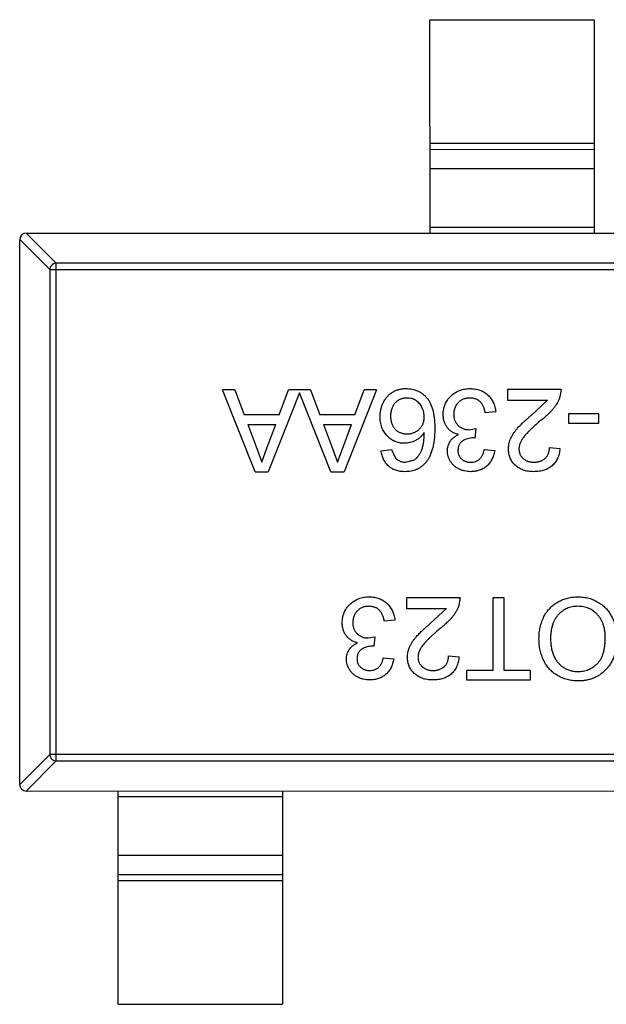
# Model space of a CAD drawing. Header units: inches. Extents: x -29 to 164, y -51 to 83.
# Tile 25 of 164: x 30.75 to 32.54, y 30.26 to 33.26. Entities that reach past the tile are written whole.
import ezdxf

# ---------------------------------------------------------------- set-up
doc = ezdxf.new("R2010")
doc.units = ezdxf.units.IN
doc.header["$LTSCALE"] = 1.21
doc.header["$MEASUREMENT"] = 0
doc.layers.get('0').update_dxf_attribs({"linetype": 'CONTINUOUS'})

msp = doc.modelspace()

# ---------------------------------------------------------------- linework, layer by layer
at = {"color": 7, "linetype": 'Continuous'}
for p, q in [((31.9996, 33.2619), (32.4996, 33.262)), ((31.9997, 32.6119), (31.9996, 33.2619)), ((32.4996, 33.262), (32.4997, 32.612)), ((31.9997, 32.8857), (32.4997, 32.8858)), ((32.4997, 32.866), (31.9997, 32.8659)), ((32.4997, 32.808), (31.9997, 32.8079)), ((31.9997, 32.6297), (32.4997, 32.6298)), ((30.8412, 32.5005), (30.7497, 32.5919)), ((30.7501, 30.9316), (30.7497, 32.5916)), ((30.7694, 32.6116), (30.8609, 32.5202)), ((30.7697, 32.6116), (33.7297, 32.6122)), ((30.8412, 32.5005), (33.6583, 32.5011)), ((30.8412, 32.5005), (30.8415, 31.0228)), ((33.6386, 32.5208), (30.8609, 32.5202)), ((30.8612, 31.0031), (30.8609, 32.5202)), ((31.4672, 31.8846), (31.3679, 32.1345)), ((31.4053, 32.1345), (31.3679, 32.1345)), ((31.4053, 32.1345), (31.4337, 32.0576)), ((31.5403, 32.0577), (31.5687, 32.1346)), ((31.636, 32.1346), (31.5687, 32.1346)), ((31.636, 32.1346), (31.6645, 32.0577)), ((31.8369, 32.1346), (31.7377, 31.8846)), ((31.7711, 32.0577), (31.7995, 32.1346)), ((31.8369, 32.1346), (31.7995, 32.1346)), ((32.3989, 32.1348), (32.2354, 32.1347)), ((32.2354, 32.1347), (32.2354, 32.1027)), ((32.3989, 32.1348), (32.3955, 32.1125)), ((31.6024, 32.1251), (31.5069, 31.8846)), ((31.6979, 31.8846), (31.6024, 32.1251)), ((32.2354, 32.1027), (32.3577, 32.1027)), ((32.308, 32.0563), (32.3577, 32.1027)), ((31.5403, 32.0577), (31.4337, 32.0576)), ((31.7711, 32.0577), (31.6645, 32.0577)), ((32.2001, 32.0674), (32.1681, 32.0642)), ((32.5143, 32.0611), (32.4213, 32.061)), ((32.4213, 32.061), (32.4213, 32.0322)), ((32.5143, 32.0322), (32.5143, 32.0611)), ((31.4443, 32.0288), (31.4687, 31.9631)), ((31.4443, 32.0288), (31.5297, 32.0288)), ((31.5041, 31.9596), (31.5297, 32.0288)), ((31.6751, 32.0288), (31.7605, 32.0289)), ((31.6751, 32.0288), (31.6994, 31.9631)), ((31.7349, 31.9596), (31.7605, 32.0289)), ((32.1188, 32.0127), (32.1396, 32.0161)), ((32.1396, 32.0161), (32.1363, 31.9873)), ((32.4213, 32.0322), (32.5143, 32.0322)), ((32.1363, 31.9873), (32.1317, 31.9876)), ((31.4687, 31.9631), (31.487, 31.9134)), ((31.487, 31.9134), (31.5041, 31.9596)), ((31.6994, 31.9631), (31.7178, 31.9135)), ((31.7178, 31.9135), (31.7349, 31.9596)), ((32.3636, 31.9585), (32.3957, 31.9553)), ((31.8508, 31.9487), (31.8829, 31.952)), ((31.8829, 31.952), (31.8944, 31.9263)), ((32.1649, 31.952), (32.197, 31.9488)), ((31.9251, 31.9135), (31.9524, 31.9209)), ((31.4672, 31.8846), (31.5069, 31.8846)), ((31.6979, 31.8846), (31.7377, 31.8846)), ((32.0913, 31.5001), (31.9278, 31.5)), ((31.9278, 31.5), (31.9278, 31.468)), ((32.0913, 31.5001), (32.0879, 31.4778)), ((32.1907, 31.5001), (32.1907, 31.2789)), ((32.2259, 31.5001), (32.1907, 31.5001)), ((32.226, 31.279), (32.2259, 31.5001)), ((31.9278, 31.468), (32.0501, 31.468)), ((32.0004, 31.4216), (32.0501, 31.468)), ((31.8926, 31.4327), (31.8605, 31.4295)), ((31.8113, 31.378), (31.832, 31.3814)), ((31.832, 31.3814), (31.8287, 31.3526)), ((31.8287, 31.3526), (31.8241, 31.3529)), ((32.0561, 31.3238), (32.0881, 31.3206)), ((31.8574, 31.3173), (31.8894, 31.3141)), ((32.1106, 31.2789), (32.1106, 31.2501)), ((32.1907, 31.2789), (32.1106, 31.2789)), ((32.3061, 31.279), (32.226, 31.279)), ((32.3061, 31.2501), (32.3061, 31.279)), ((32.1106, 31.2501), (32.3061, 31.2501)), ((33.6587, 31.0234), (30.8415, 31.0228)), ((30.7501, 30.9313), (30.8415, 31.0228)), ((30.8612, 31.0031), (30.7698, 30.9116)), ((30.8612, 31.0031), (33.639, 31.0037)), ((30.7701, 30.9116), (33.7301, 30.9122)), ((31.0502, 30.2617), (31.0501, 30.9117)), ((31.5501, 30.9118), (31.5502, 30.2618)), ((31.5501, 30.894), (31.0501, 30.8939)), ((31.0501, 30.7157), (31.5501, 30.7158)), ((31.0502, 30.6576), (31.5502, 30.6577)), ((31.5502, 30.6379), (31.0502, 30.6378)), ((31.0502, 30.2617), (31.5502, 30.2618))]:
    msp.add_line(p, q, dxfattribs=at)
for centre, start, end in [((30.7697, 32.5916), 90.012, 180.012), ((30.7701, 30.9316), 180.012, 270.012)]:
    msp.add_arc(centre, 0.02, start, end, dxfattribs=at)
for points, knots in [([(30.8609, 32.5202), (30.8583, 32.5201), (30.8533, 32.519), (30.8468, 32.5146), (30.8424, 32.5081), (30.8413, 32.5031), (30.8412, 32.5005)], [0, 0, 0, 0, 0.249032, 0.5, 0.750968, 1, 1, 1, 1]), ([(31.8476, 32.0523), (31.8477, 32.0562), (31.848, 32.0638), (31.8499, 32.075), (31.8531, 32.0859), (31.8569, 32.0944), (31.8604, 32.101), (31.8634, 32.1056), (31.8666, 32.1099), (31.8699, 32.114), (31.8736, 32.1177), (31.8775, 32.1212), (31.8816, 32.1243), (31.8859, 32.1272), (31.8905, 32.1296), (31.8952, 32.1318), (31.9001, 32.1337), (31.9051, 32.1352), (31.9102, 32.1364), (31.9156, 32.1373), (31.921, 32.1378), (31.9247, 32.1378), (31.9266, 32.1379)], [0, 0, 0, 0, 0.088899, 0.17544, 0.261633, 0.34801, 0.390819, 0.432814, 0.473776, 0.514166, 0.554107, 0.594121, 0.63362, 0.673585, 0.71348, 0.75336, 0.792891, 0.833007, 0.873643, 0.914893, 0.95695, 1, 1, 1, 1]), ([(31.9266, 32.1379), (31.9298, 32.1378), (31.936, 32.1376), (31.945, 32.1363), (31.9536, 32.1341), (31.9618, 32.131), (31.9696, 32.1271), (31.9768, 32.1222), (31.9837, 32.1165), (31.99, 32.1099), (31.9958, 32.1023), (32.0007, 32.0935), (32.005, 32.0836), (32.0084, 32.0726), (32.011, 32.0604), (32.0129, 32.0472), (32.014, 32.0328), (32.0142, 32.0228), (32.0143, 32.0176)], [0, 0, 0, 0, 0.056157, 0.110133, 0.162537, 0.213912, 0.265146, 0.31651, 0.369179, 0.423123, 0.479276, 0.538691, 0.601978, 0.670125, 0.74365, 0.82281, 0.908261, 1, 1, 1, 1]), ([(32.0399, 32.0595), (32.04, 32.0622), (32.0401, 32.0674), (32.0412, 32.0752), (32.0431, 32.0827), (32.0456, 32.0898), (32.0489, 32.0967), (32.053, 32.1032), (32.0578, 32.1094), (32.0632, 32.1152), (32.0691, 32.1205), (32.0756, 32.1252), (32.0824, 32.1291), (32.0897, 32.1323), (32.0973, 32.1348), (32.1053, 32.1366), (32.1137, 32.1377), (32.1194, 32.1378), (32.1224, 32.1379)], [0, 0, 0, 0, 0.063503, 0.124805, 0.18492, 0.244376, 0.303775, 0.364133, 0.425376, 0.488388, 0.551743, 0.61386, 0.67564, 0.737737, 0.800417, 0.864658, 0.930985, 1, 1, 1, 1]), ([(32.1224, 32.1379), (32.125, 32.1379), (32.1302, 32.1378), (32.1377, 32.1367), (32.145, 32.1353), (32.1518, 32.1331), (32.1584, 32.1304), (32.1646, 32.1269), (32.1705, 32.123), (32.1759, 32.1184), (32.181, 32.1133), (32.1855, 32.1078), (32.1893, 32.1019), (32.1927, 32.0958), (32.1955, 32.0892), (32.1976, 32.0822), (32.1992, 32.075), (32.1998, 32.07), (32.2001, 32.0674)], [0, 0, 0, 0, 0.067794, 0.133464, 0.196934, 0.258481, 0.319787, 0.380431, 0.44099, 0.502867, 0.564806, 0.625526, 0.685604, 0.746041, 0.807347, 0.869717, 0.93379, 1, 1, 1, 1]), ([(31.9291, 32.109), (31.9273, 32.109), (31.9238, 32.1089), (31.9187, 32.1081), (31.9138, 32.107), (31.9092, 32.1054), (31.9048, 32.1032), (31.9007, 32.1006), (31.8969, 32.0976), (31.8933, 32.0941), (31.8901, 32.0902), (31.8873, 32.0859), (31.8849, 32.0813), (31.883, 32.0763), (31.8815, 32.0711), (31.8804, 32.0654), (31.8797, 32.0595), (31.8797, 32.0554), (31.8796, 32.0533)], [0, 0, 0, 0, 0.063965, 0.124854, 0.184383, 0.242748, 0.2999, 0.357059, 0.415719, 0.475258, 0.535508, 0.596291, 0.657728, 0.721052, 0.786261, 0.853834, 0.925318, 1, 1, 1, 1]), ([(31.9822, 32.0517), (31.9821, 32.0542), (31.9819, 32.0592), (31.9806, 32.0666), (31.9784, 32.0738), (31.9753, 32.0808), (31.9716, 32.0872), (31.9671, 32.093), (31.9621, 32.0979), (31.9564, 32.102), (31.9502, 32.1051), (31.9436, 32.1074), (31.9365, 32.1088), (31.9316, 32.1089), (31.9291, 32.109)], [0, 0, 0, 0, 0.086177, 0.171222, 0.257573, 0.34515, 0.431508, 0.513644, 0.593539, 0.672806, 0.752058, 0.831493, 0.913823, 1, 1, 1, 1]), ([(32.1212, 32.1091), (32.1194, 32.109), (32.1158, 32.109), (32.1106, 32.1082), (32.1057, 32.1072), (32.1011, 32.1055), (32.0967, 32.1035), (32.0927, 32.101), (32.0888, 32.0981), (32.0853, 32.0948), (32.0822, 32.0911), (32.0794, 32.0872), (32.0771, 32.083), (32.0752, 32.0787), (32.0738, 32.0741), (32.0727, 32.0694), (32.072, 32.0644), (32.072, 32.061), (32.0719, 32.0592)], [0, 0, 0, 0, 0.069461, 0.135658, 0.19962, 0.261651, 0.322053, 0.38234, 0.443223, 0.50493, 0.56682, 0.6276, 0.687476, 0.747351, 0.808174, 0.870133, 0.933721, 1, 1, 1, 1]), ([(32.1681, 32.0642), (32.1677, 32.0661), (32.1668, 32.0698), (32.1653, 32.0752), (32.1636, 32.0801), (32.1615, 32.0846), (32.1595, 32.0888), (32.1571, 32.0924), (32.1545, 32.0957), (32.1517, 32.0986), (32.1487, 32.1011), (32.1455, 32.1032), (32.1421, 32.105), (32.1383, 32.1065), (32.1344, 32.1076), (32.1302, 32.1085), (32.1258, 32.109), (32.1228, 32.109), (32.1212, 32.1091)], [0, 0, 0, 0, 0.082566, 0.15976, 0.233155, 0.301356, 0.365752, 0.426437, 0.484185, 0.539549, 0.593156, 0.647048, 0.701446, 0.757, 0.81384, 0.873058, 0.934963, 1, 1, 1, 1]), ([(32.3955, 32.1125), (32.3944, 32.1096), (32.3923, 32.1036), (32.3879, 32.095), (32.3828, 32.0865), (32.3778, 32.0795), (32.3732, 32.0739), (32.3693, 32.0696), (32.3651, 32.0651), (32.3604, 32.0606), (32.3553, 32.0559), (32.3499, 32.051), (32.3441, 32.0461), (32.34, 32.0429), (32.3379, 32.0412)], [0, 0, 0, 0, 0.100388, 0.204407, 0.310686, 0.422157, 0.480685, 0.543238, 0.6095, 0.679555, 0.753841, 0.831641, 0.913813, 1, 1, 1, 1]), ([(31.9215, 31.9712), (31.919, 31.9713), (31.914, 31.9714), (31.9067, 31.9724), (31.8997, 31.9743), (31.893, 31.9767), (31.8866, 31.98), (31.8804, 31.9838), (31.8746, 31.9885), (31.8691, 31.9937), (31.864, 31.9996), (31.8596, 32.0059), (31.8559, 32.0126), (31.8529, 32.0198), (31.8505, 32.0273), (31.8488, 32.0353), (31.8478, 32.0437), (31.8477, 32.0494), (31.8476, 32.0523)], [0, 0, 0, 0, 0.061347, 0.121203, 0.179863, 0.238152, 0.296252, 0.35519, 0.415676, 0.478379, 0.541524, 0.603977, 0.666513, 0.729491, 0.79371, 0.859736, 0.928449, 1, 1, 1, 1]), ([(31.8796, 32.0533), (31.8797, 32.0513), (31.8797, 32.0474), (31.8804, 32.0417), (31.8814, 32.0363), (31.883, 32.0312), (31.8849, 32.0265), (31.8872, 32.0221), (31.89, 32.018), (31.8932, 32.0143), (31.8967, 32.0109), (31.9006, 32.008), (31.9048, 32.0055), (31.9093, 32.0035), (31.9141, 32.0019), (31.9193, 32.0009), (31.9247, 32.0001), (31.9284, 32.0001), (31.9303, 32)], [0, 0, 0, 0, 0.072229, 0.141252, 0.207439, 0.270245, 0.331238, 0.391254, 0.450152, 0.509008, 0.567734, 0.625726, 0.683708, 0.742407, 0.803094, 0.865865, 0.931379, 1, 1, 1, 1]), ([(31.9303, 32), (31.9321, 32.0001), (31.9356, 32.0001), (31.9407, 32.0009), (31.9457, 32.002), (31.9504, 32.0035), (31.9549, 32.0055), (31.9592, 32.008), (31.9633, 32.0109), (31.9672, 32.0143), (31.9707, 32.0179), (31.9738, 32.0219), (31.9764, 32.0262), (31.9786, 32.0308), (31.9802, 32.0356), (31.9813, 32.0407), (31.9821, 32.0461), (31.9822, 32.0498), (31.9822, 32.0517)], [0, 0, 0, 0, 0.064812, 0.127718, 0.189086, 0.249562, 0.309738, 0.370215, 0.431085, 0.493911, 0.55657, 0.617553, 0.678119, 0.739063, 0.801665, 0.864956, 0.93089, 1, 1, 1, 1]), ([(32.0868, 31.9978), (32.085, 31.9983), (32.0815, 31.9992), (32.0765, 32.001), (32.0717, 32.0032), (32.0672, 32.0056), (32.0631, 32.0085), (32.0592, 32.0116), (32.0556, 32.0152), (32.0524, 32.0191), (32.0494, 32.0232), (32.0469, 32.0277), (32.0447, 32.0323), (32.0429, 32.0372), (32.0416, 32.0425), (32.0406, 32.0479), (32.04, 32.0536), (32.0399, 32.0575), (32.0399, 32.0595)], [0, 0, 0, 0, 0.065828, 0.128938, 0.190858, 0.251186, 0.310974, 0.37005, 0.429672, 0.489507, 0.549975, 0.610075, 0.670915, 0.732909, 0.796711, 0.861825, 0.929892, 1, 1, 1, 1]), ([(32.0719, 32.0592), (32.072, 32.0576), (32.0721, 32.0543), (32.0727, 32.0496), (32.0737, 32.0451), (32.0752, 32.0408), (32.077, 32.0367), (32.0793, 32.0328), (32.082, 32.0292), (32.0851, 32.0258), (32.0885, 32.0227), (32.0922, 32.0201), (32.0961, 32.0178), (32.1002, 32.0159), (32.1045, 32.0145), (32.1091, 32.0134), (32.1139, 32.0128), (32.1172, 32.0127), (32.1188, 32.0127)], [0, 0, 0, 0, 0.067051, 0.13118, 0.193722, 0.254499, 0.314763, 0.375117, 0.436023, 0.498297, 0.560571, 0.621619, 0.681973, 0.742853, 0.804272, 0.867473, 0.932273, 1, 1, 1, 1]), ([(32.2386, 31.9537), (32.2387, 31.9562), (32.2388, 31.9612), (32.2399, 31.9686), (32.2418, 31.9759), (32.2442, 31.9832), (32.2475, 31.9906), (32.2517, 31.9981), (32.257, 32.0058), (32.262, 32.0123), (32.2667, 32.0178), (32.2708, 32.0223), (32.2756, 32.0271), (32.2809, 32.0323), (32.2869, 32.0378), (32.2933, 32.0437), (32.3005, 32.0499), (32.3054, 32.0541), (32.308, 32.0563)], [0, 0, 0, 0, 0.057945, 0.116018, 0.174826, 0.234683, 0.296827, 0.364061, 0.436192, 0.51426, 0.556976, 0.604856, 0.657675, 0.715751, 0.77884, 0.847501, 0.921228, 1, 1, 1, 1]), ([(32.0143, 32.0176), (32.0143, 32.0147), (32.0142, 32.0089), (32.0138, 32.0004), (32.0134, 31.9921), (32.0126, 31.9842), (32.0117, 31.9766), (32.0105, 31.9693), (32.0091, 31.9623), (32.0075, 31.9556), (32.0057, 31.9492), (32.0037, 31.9431), (32.0015, 31.9373), (31.999, 31.9319), (31.9964, 31.9267), (31.9935, 31.9219), (31.9904, 31.9173), (31.9882, 31.9145), (31.987, 31.9131)], [0, 0, 0, 0, 0.080034, 0.157854, 0.232564, 0.304731, 0.374384, 0.441663, 0.506048, 0.568692, 0.628715, 0.687238, 0.743227, 0.797567, 0.850239, 0.901629, 0.951067, 1, 1, 1, 1]), ([(32.3379, 32.0412), (32.3347, 32.0385), (32.3285, 32.0333), (32.3197, 32.0256), (32.3117, 32.0184), (32.3046, 32.0116), (32.2984, 32.0054), (32.2929, 31.9996), (32.2882, 31.9944), (32.2843, 31.9895), (32.2811, 31.9849), (32.2783, 31.9803), (32.276, 31.9759), (32.274, 31.9714), (32.2725, 31.967), (32.2715, 31.9627), (32.2708, 31.9583), (32.2707, 31.9555), (32.2707, 31.954)], [0, 0, 0, 0, 0.11141, 0.214526, 0.309417, 0.396087, 0.474284, 0.544374, 0.60642, 0.660582, 0.709794, 0.756451, 0.800767, 0.843168, 0.884295, 0.923885, 0.962359, 1, 1, 1, 1]), ([(31.9822, 32.0042), (31.9803, 32.0015), (31.9766, 31.9963), (31.9701, 31.9895), (31.963, 31.9838), (31.9552, 31.9792), (31.9471, 31.9756), (31.9387, 31.9731), (31.9302, 31.9715), (31.9244, 31.9713), (31.9215, 31.9712)], [0, 0, 0, 0, 0.13549, 0.265229, 0.390778, 0.51542, 0.638317, 0.759642, 0.878902, 1, 1, 1, 1]), ([(31.9524, 31.9209), (31.9545, 31.9227), (31.9588, 31.9262), (31.9644, 31.9328), (31.9694, 31.9404), (31.973, 31.9476), (31.9756, 31.954), (31.9773, 31.9594), (31.9788, 31.9655), (31.98, 31.9721), (31.9809, 31.9793), (31.9816, 31.9871), (31.9821, 31.9954), (31.9822, 32.0012), (31.9822, 32.0042)], [0, 0, 0, 0, 0.088609, 0.181893, 0.280787, 0.38702, 0.444107, 0.506454, 0.574396, 0.647656, 0.726426, 0.811458, 0.90278, 1, 1, 1, 1]), ([(32.0527, 31.9482), (32.0528, 31.9508), (32.0531, 31.956), (32.0547, 31.9634), (32.0575, 31.9705), (32.0612, 31.9773), (32.0661, 31.9835), (32.072, 31.989), (32.0789, 31.9939), (32.0842, 31.9965), (32.0868, 31.9978)], [0, 0, 0, 0, 0.121951, 0.240787, 0.35855, 0.479066, 0.601519, 0.727551, 0.859932, 1, 1, 1, 1]), ([(32.1317, 31.9876), (32.1287, 31.9875), (32.1229, 31.9873), (32.1145, 31.9854), (32.1065, 31.9826), (32.1003, 31.9791), (32.0958, 31.9759), (32.0929, 31.9729), (32.0903, 31.9698), (32.0883, 31.9663), (32.0867, 31.9625), (32.0856, 31.9584), (32.0849, 31.9539), (32.0848, 31.9509), (32.0848, 31.9493)], [0, 0, 0, 0, 0.129789, 0.254605, 0.378435, 0.50292, 0.565018, 0.624848, 0.683448, 0.742765, 0.802757, 0.86522, 0.930779, 1, 1, 1, 1]), ([(32.3156, 31.8847), (32.3127, 31.8848), (32.3071, 31.8849), (32.2988, 31.8859), (32.2911, 31.8874), (32.2838, 31.8895), (32.277, 31.8924), (32.2706, 31.8958), (32.2647, 31.8998), (32.2593, 31.9045), (32.2545, 31.9095), (32.2502, 31.915), (32.2467, 31.9207), (32.2437, 31.9267), (32.2414, 31.9331), (32.2398, 31.9397), (32.2388, 31.9466), (32.2387, 31.9513), (32.2386, 31.9537)], [0, 0, 0, 0, 0.074712, 0.145539, 0.213339, 0.278615, 0.342094, 0.40389, 0.465063, 0.526577, 0.587328, 0.64638, 0.704345, 0.761672, 0.819418, 0.878039, 0.937796, 1, 1, 1, 1]), ([(32.2707, 31.954), (32.2707, 31.9526), (32.2708, 31.9499), (32.2714, 31.9458), (32.2723, 31.942), (32.2738, 31.9383), (32.2755, 31.9347), (32.2778, 31.9314), (32.2803, 31.9282), (32.2833, 31.9252), (32.2865, 31.9225), (32.2901, 31.9201), (32.2938, 31.9181), (32.2979, 31.9164), (32.3021, 31.9152), (32.3066, 31.9143), (32.3114, 31.9137), (32.3146, 31.9136), (32.3163, 31.9136)], [0, 0, 0, 0, 0.061762, 0.121174, 0.179421, 0.236843, 0.294322, 0.353191, 0.412721, 0.474522, 0.537057, 0.599591, 0.662367, 0.725246, 0.790316, 0.857724, 0.927232, 1, 1, 1, 1]), ([(32.3957, 31.9553), (32.3954, 31.9525), (32.3947, 31.947), (32.3931, 31.9392), (32.3909, 31.9318), (32.3882, 31.925), (32.3849, 31.9187), (32.3811, 31.9128), (32.3766, 31.9075), (32.3717, 31.9027), (32.3663, 31.8985), (32.3604, 31.8948), (32.354, 31.8917), (32.3471, 31.8891), (32.3399, 31.8872), (32.3322, 31.8858), (32.324, 31.8849), (32.3184, 31.8848), (32.3156, 31.8847)], [0, 0, 0, 0, 0.070675, 0.137493, 0.201473, 0.262869, 0.32255, 0.380737, 0.43822, 0.495487, 0.553484, 0.611346, 0.670644, 0.731587, 0.794183, 0.859445, 0.928208, 1, 1, 1, 1]), ([(32.3163, 31.9136), (32.318, 31.9136), (32.3214, 31.9137), (32.3264, 31.9143), (32.3311, 31.9151), (32.3356, 31.9165), (32.3397, 31.9181), (32.3436, 31.9203), (32.3473, 31.9226), (32.3507, 31.9254), (32.3537, 31.9286), (32.3564, 31.932), (32.3586, 31.9357), (32.3604, 31.9397), (32.3618, 31.944), (32.3629, 31.9486), (32.3635, 31.9534), (32.3636, 31.9568), (32.3636, 31.9585)], [0, 0, 0, 0, 0.070696, 0.138358, 0.20337, 0.2657, 0.327256, 0.386512, 0.445858, 0.505173, 0.56378, 0.622343, 0.680824, 0.739795, 0.800801, 0.864239, 0.930631, 1, 1, 1, 1]), ([(31.923, 31.8847), (31.9206, 31.8847), (31.9158, 31.8848), (31.9087, 31.8856), (31.9021, 31.887), (31.8957, 31.8888), (31.8897, 31.8912), (31.884, 31.8941), (31.8787, 31.8976), (31.8737, 31.9016), (31.8692, 31.906), (31.8651, 31.9109), (31.8615, 31.9163), (31.8584, 31.922), (31.8557, 31.9281), (31.8535, 31.9346), (31.8519, 31.9415), (31.8512, 31.9463), (31.8508, 31.9487)], [0, 0, 0, 0, 0.068499, 0.134572, 0.198208, 0.259784, 0.319951, 0.379508, 0.438814, 0.498497, 0.558182, 0.617438, 0.677522, 0.737959, 0.80033, 0.86409, 0.930622, 1, 1, 1, 1]), ([(31.8944, 31.9263), (31.8955, 31.9253), (31.8976, 31.9233), (31.9009, 31.9207), (31.9045, 31.9184), (31.9083, 31.9166), (31.9122, 31.9152), (31.9164, 31.9142), (31.9207, 31.9136), (31.9236, 31.9135), (31.9251, 31.9135)], [0, 0, 0, 0, 0.128545, 0.252818, 0.375212, 0.497113, 0.618546, 0.742222, 0.869458, 1, 1, 1, 1]), ([(32.1239, 31.8847), (32.1206, 31.8848), (32.1142, 31.885), (32.1048, 31.8867), (32.0958, 31.8894), (32.0872, 31.8931), (32.0793, 31.8977), (32.0723, 31.9032), (32.0663, 31.9095), (32.0615, 31.9166), (32.0576, 31.9241), (32.0548, 31.9319), (32.0531, 31.94), (32.0528, 31.9455), (32.0527, 31.9482)], [0, 0, 0, 0, 0.092054, 0.181008, 0.26913, 0.357137, 0.443549, 0.526433, 0.607453, 0.688385, 0.767854, 0.845531, 0.922529, 1, 1, 1, 1]), ([(32.0848, 31.9493), (32.0848, 31.948), (32.0849, 31.9455), (32.0854, 31.9419), (32.0862, 31.9384), (32.0874, 31.9351), (32.0889, 31.932), (32.0908, 31.9291), (32.0929, 31.9262), (32.0954, 31.9237), (32.0982, 31.9213), (32.1011, 31.9192), (32.1043, 31.9174), (32.1076, 31.916), (32.1112, 31.9149), (32.1149, 31.9141), (32.1188, 31.9136), (32.1215, 31.9136), (32.1229, 31.9135)], [0, 0, 0, 0, 0.065093, 0.127304, 0.188122, 0.247131, 0.306077, 0.365678, 0.426103, 0.487841, 0.550317, 0.611805, 0.672737, 0.734883, 0.79768, 0.862475, 0.929775, 1, 1, 1, 1]), ([(32.1229, 31.9135), (32.1255, 31.9137), (32.1307, 31.9139), (32.1381, 31.9157), (32.1449, 31.9187), (32.1498, 31.9223), (32.1534, 31.9257), (32.1558, 31.9286), (32.1579, 31.9317), (32.1598, 31.9352), (32.1615, 31.939), (32.163, 31.943), (32.1641, 31.9474), (32.1646, 31.9505), (32.1649, 31.952)], [0, 0, 0, 0, 0.127797, 0.246795, 0.362284, 0.477652, 0.536237, 0.59559, 0.656344, 0.719085, 0.784349, 0.852876, 0.924551, 1, 1, 1, 1]), ([(32.197, 31.9488), (32.1965, 31.9463), (32.1955, 31.9415), (32.1935, 31.9345), (32.191, 31.9279), (32.1881, 31.9217), (32.1848, 31.916), (32.181, 31.9107), (32.1768, 31.9058), (32.1722, 31.9014), (32.1672, 31.8975), (32.1619, 31.894), (32.1563, 31.8912), (32.1504, 31.8888), (32.1442, 31.8869), (32.1376, 31.8857), (32.1308, 31.8848), (32.1262, 31.8847), (32.1239, 31.8847)], [0, 0, 0, 0, 0.071036, 0.139343, 0.204958, 0.268332, 0.330129, 0.390664, 0.450861, 0.510587, 0.570374, 0.629455, 0.687994, 0.747581, 0.807839, 0.870034, 0.93381, 1, 1, 1, 1]), ([(31.987, 31.9131), (31.985, 31.9108), (31.981, 31.9063), (31.9742, 31.9005), (31.967, 31.8956), (31.9592, 31.8916), (31.9509, 31.8885), (31.942, 31.8862), (31.9327, 31.8849), (31.9263, 31.8847), (31.923, 31.8847)], [0, 0, 0, 0, 0.125625, 0.247619, 0.368528, 0.488104, 0.609878, 0.735382, 0.864448, 1, 1, 1, 1]), ([(31.7323, 31.4248), (31.7324, 31.4275), (31.7325, 31.4328), (31.7336, 31.4405), (31.7355, 31.448), (31.7381, 31.4551), (31.7413, 31.462), (31.7454, 31.4685), (31.7502, 31.4747), (31.7556, 31.4805), (31.7616, 31.4859), (31.768, 31.4905), (31.7749, 31.4944), (31.7821, 31.4976), (31.7897, 31.5002), (31.7977, 31.502), (31.8061, 31.503), (31.8119, 31.5032), (31.8148, 31.5032)], [0, 0, 0, 0, 0.063503, 0.124805, 0.18492, 0.244376, 0.303775, 0.364133, 0.425376, 0.488388, 0.551743, 0.61386, 0.67564, 0.737737, 0.800417, 0.864658, 0.930985, 1, 1, 1, 1]), ([(31.8148, 31.5032), (31.8174, 31.5032), (31.8226, 31.5031), (31.8302, 31.5021), (31.8374, 31.5006), (31.8443, 31.4984), (31.8508, 31.4957), (31.857, 31.4922), (31.8629, 31.4883), (31.8684, 31.4837), (31.8734, 31.4786), (31.8779, 31.4731), (31.8818, 31.4673), (31.8852, 31.4611), (31.8879, 31.4545), (31.89, 31.4476), (31.8917, 31.4403), (31.8923, 31.4353), (31.8926, 31.4327)], [0, 0, 0, 0, 0.067794, 0.133464, 0.196934, 0.258481, 0.319787, 0.380431, 0.44099, 0.502867, 0.564806, 0.625526, 0.685604, 0.746041, 0.807347, 0.869717, 0.93379, 1, 1, 1, 1]), ([(32.3317, 31.3755), (32.3318, 31.3786), (32.3319, 31.3848), (32.3326, 31.3938), (32.3338, 31.4026), (32.3354, 31.4112), (32.3376, 31.4195), (32.3402, 31.4276), (32.3433, 31.4354), (32.3468, 31.443), (32.3508, 31.4502), (32.3552, 31.457), (32.36, 31.4633), (32.3652, 31.4692), (32.3708, 31.4746), (32.3769, 31.4796), (32.3832, 31.4841), (32.39, 31.4882), (32.3971, 31.4917), (32.4043, 31.4948), (32.4116, 31.4975), (32.4191, 31.4996), (32.4267, 31.5013), (32.4344, 31.5025), (32.4423, 31.5032), (32.4476, 31.5033), (32.4503, 31.5034)], [0, 0, 0, 0, 0.04756, 0.093962, 0.139112, 0.183626, 0.227457, 0.270703, 0.313611, 0.35626, 0.398366, 0.439557, 0.480045, 0.519888, 0.559658, 0.599421, 0.639208, 0.679668, 0.72002, 0.759859, 0.79956, 0.839199, 0.878956, 0.918794, 0.959083, 1, 1, 1, 1]), ([(32.4503, 31.5034), (32.4531, 31.5033), (32.4588, 31.5032), (32.4672, 31.5024), (32.4754, 31.5011), (32.4834, 31.4993), (32.4911, 31.4969), (32.4986, 31.4939), (32.5059, 31.4905), (32.5129, 31.4866), (32.5196, 31.4822), (32.5258, 31.4774), (32.5317, 31.4722), (32.5371, 31.4665), (32.5422, 31.4606), (32.5468, 31.4542), (32.551, 31.4475), (32.5547, 31.4403), (32.5581, 31.433), (32.5609, 31.4255), (32.5634, 31.418), (32.5654, 31.4103), (32.567, 31.4025), (32.568, 31.3946), (32.5688, 31.3866), (32.5689, 31.3812), (32.5689, 31.3785)], [0, 0, 0, 0, 0.044697, 0.088534, 0.131409, 0.173814, 0.215715, 0.257247, 0.298848, 0.340604, 0.382029, 0.42297, 0.463632, 0.504048, 0.544591, 0.584964, 0.626265, 0.667979, 0.709943, 0.751382, 0.792619, 0.833948, 0.875008, 0.916446, 0.957907, 1, 1, 1, 1]), ([(31.8137, 31.4744), (31.8118, 31.4744), (31.8083, 31.4743), (31.8031, 31.4735), (31.7982, 31.4725), (31.7935, 31.4709), (31.7892, 31.4688), (31.7851, 31.4664), (31.7813, 31.4635), (31.7778, 31.4601), (31.7747, 31.4564), (31.7719, 31.4525), (31.7696, 31.4484), (31.7676, 31.444), (31.7662, 31.4394), (31.7652, 31.4347), (31.7645, 31.4297), (31.7644, 31.4263), (31.7644, 31.4245)], [0, 0, 0, 0, 0.069461, 0.135658, 0.19962, 0.261651, 0.322053, 0.38234, 0.443223, 0.50493, 0.56682, 0.6276, 0.687476, 0.747351, 0.808174, 0.870133, 0.933721, 1, 1, 1, 1]), ([(31.8605, 31.4295), (31.8601, 31.4314), (31.8593, 31.4352), (31.8577, 31.4405), (31.856, 31.4455), (31.8539, 31.4499), (31.8519, 31.4541), (31.8495, 31.4577), (31.847, 31.461), (31.8442, 31.4639), (31.8412, 31.4664), (31.838, 31.4685), (31.8345, 31.4704), (31.8308, 31.4718), (31.8268, 31.4729), (31.8227, 31.4738), (31.8182, 31.4743), (31.8152, 31.4744), (31.8137, 31.4744)], [0, 0, 0, 0, 0.082566, 0.15976, 0.233155, 0.301356, 0.365752, 0.426437, 0.484185, 0.539549, 0.593156, 0.647048, 0.701446, 0.757, 0.81384, 0.873058, 0.934963, 1, 1, 1, 1]), ([(32.0879, 31.4778), (32.0869, 31.4749), (32.0847, 31.4689), (32.0804, 31.4603), (32.0752, 31.4518), (32.0702, 31.4448), (32.0656, 31.4393), (32.0618, 31.4349), (32.0575, 31.4304), (32.0528, 31.4259), (32.0478, 31.4212), (32.0424, 31.4164), (32.0365, 31.4115), (32.0324, 31.4082), (32.0303, 31.4066)], [0, 0, 0, 0, 0.100388, 0.204407, 0.310686, 0.422157, 0.480685, 0.543238, 0.6095, 0.679555, 0.753841, 0.831641, 0.913813, 1, 1, 1, 1]), ([(32.4504, 31.4745), (32.4474, 31.4744), (32.4416, 31.4743), (32.4331, 31.4731), (32.425, 31.471), (32.4172, 31.4682), (32.4099, 31.4645), (32.4029, 31.4601), (32.3964, 31.4547), (32.3903, 31.4487), (32.3848, 31.4419), (32.38, 31.4344), (32.376, 31.4262), (32.3726, 31.4173), (32.3701, 31.4077), (32.3682, 31.3975), (32.3671, 31.3866), (32.367, 31.3791), (32.367, 31.3753)], [0, 0, 0, 0, 0.061055, 0.119545, 0.176806, 0.232956, 0.288583, 0.344667, 0.401662, 0.46054, 0.520477, 0.581213, 0.643431, 0.707961, 0.775371, 0.846414, 0.921152, 1, 1, 1, 1]), ([(32.5336, 31.3789), (32.5336, 31.3825), (32.5335, 31.3895), (32.5323, 31.3998), (32.5304, 31.4095), (32.5279, 31.4186), (32.5245, 31.4271), (32.5205, 31.435), (32.5156, 31.4423), (32.5101, 31.449), (32.504, 31.455), (32.4974, 31.4602), (32.4905, 31.4646), (32.4832, 31.4682), (32.4756, 31.4711), (32.4675, 31.4731), (32.4591, 31.4743), (32.4534, 31.4744), (32.4504, 31.4745)], [0, 0, 0, 0, 0.075964, 0.148125, 0.217201, 0.2833, 0.347202, 0.4093, 0.470426, 0.531588, 0.591739, 0.650258, 0.707303, 0.764208, 0.821148, 0.879119, 0.938423, 1, 1, 1, 1]), ([(31.7793, 31.3631), (31.7775, 31.3636), (31.774, 31.3645), (31.7689, 31.3663), (31.7642, 31.3685), (31.7597, 31.3709), (31.7555, 31.3738), (31.7516, 31.3769), (31.7481, 31.3805), (31.7448, 31.3844), (31.7418, 31.3885), (31.7393, 31.393), (31.7372, 31.3976), (31.7353, 31.4026), (31.734, 31.4078), (31.7331, 31.4132), (31.7324, 31.4189), (31.7324, 31.4228), (31.7323, 31.4248)], [0, 0, 0, 0, 0.065828, 0.128938, 0.190858, 0.251186, 0.310974, 0.37005, 0.429672, 0.489507, 0.549975, 0.610075, 0.670915, 0.732909, 0.796711, 0.861825, 0.929892, 1, 1, 1, 1]), ([(31.7644, 31.4245), (31.7644, 31.4229), (31.7645, 31.4196), (31.7651, 31.4149), (31.7662, 31.4104), (31.7676, 31.4061), (31.7695, 31.402), (31.7717, 31.3981), (31.7745, 31.3945), (31.7776, 31.3911), (31.7809, 31.388), (31.7846, 31.3854), (31.7885, 31.3831), (31.7926, 31.3813), (31.797, 31.3798), (31.8015, 31.3787), (31.8063, 31.3781), (31.8096, 31.3781), (31.8113, 31.378)], [0, 0, 0, 0, 0.067051, 0.13118, 0.193722, 0.254499, 0.314763, 0.375117, 0.436023, 0.498297, 0.560571, 0.621619, 0.681973, 0.742853, 0.804272, 0.867473, 0.932273, 1, 1, 1, 1]), ([(31.9311, 31.3191), (31.9311, 31.3215), (31.9313, 31.3265), (31.9324, 31.3339), (31.9342, 31.3412), (31.9366, 31.3485), (31.94, 31.3559), (31.9442, 31.3634), (31.9494, 31.3711), (31.9544, 31.3776), (31.9591, 31.3831), (31.9633, 31.3876), (31.9681, 31.3924), (31.9733, 31.3976), (31.9793, 31.4031), (31.9858, 31.409), (31.9929, 31.4152), (31.9979, 31.4194), (32.0004, 31.4216)], [0, 0, 0, 0, 0.057945, 0.116018, 0.174826, 0.234683, 0.296827, 0.364061, 0.436192, 0.51426, 0.556976, 0.604856, 0.657675, 0.715751, 0.77884, 0.847501, 0.921228, 1, 1, 1, 1]), ([(32.0303, 31.4066), (32.0271, 31.4039), (32.0209, 31.3986), (32.0122, 31.3909), (32.0042, 31.3837), (31.9971, 31.377), (31.9908, 31.3707), (31.9853, 31.3649), (31.9806, 31.3597), (31.9768, 31.3548), (31.9735, 31.3502), (31.9707, 31.3457), (31.9684, 31.3412), (31.9665, 31.3368), (31.965, 31.3324), (31.9639, 31.328), (31.9632, 31.3237), (31.9632, 31.3208), (31.9631, 31.3194)], [0, 0, 0, 0, 0.11141, 0.214526, 0.309417, 0.396087, 0.474284, 0.544374, 0.60642, 0.660582, 0.709794, 0.756451, 0.800767, 0.843168, 0.884295, 0.923885, 0.962359, 1, 1, 1, 1]), ([(31.7452, 31.3136), (31.7453, 31.3162), (31.7455, 31.3213), (31.7471, 31.3288), (31.7499, 31.3359), (31.7536, 31.3426), (31.7585, 31.3488), (31.7644, 31.3544), (31.7714, 31.3593), (31.7766, 31.3618), (31.7793, 31.3631)], [0, 0, 0, 0, 0.121951, 0.240787, 0.35855, 0.479066, 0.601519, 0.727551, 0.859932, 1, 1, 1, 1]), ([(32.4502, 31.2469), (32.4473, 31.247), (32.4417, 31.2471), (32.4335, 31.2478), (32.4254, 31.2492), (32.4175, 31.2509), (32.4099, 31.2533), (32.4024, 31.256), (32.3952, 31.2595), (32.3882, 31.2633), (32.3815, 31.2676), (32.3753, 31.2723), (32.3694, 31.2774), (32.3638, 31.2829), (32.3588, 31.2889), (32.3541, 31.2952), (32.3499, 31.3019), (32.3461, 31.3091), (32.3427, 31.3165), (32.3398, 31.3242), (32.3373, 31.3322), (32.3352, 31.3404), (32.3337, 31.3488), (32.3325, 31.3575), (32.3319, 31.3664), (32.3318, 31.3725), (32.3317, 31.3755)], [0, 0, 0, 0, 0.043099, 0.085587, 0.126908, 0.167967, 0.20845, 0.249025, 0.289281, 0.33001, 0.370598, 0.410466, 0.450033, 0.489688, 0.529116, 0.569037, 0.609703, 0.650759, 0.692509, 0.734219, 0.776707, 0.819552, 0.863351, 0.907839, 0.953334, 1, 1, 1, 1]), ([(32.367, 31.3753), (32.367, 31.3728), (32.367, 31.368), (32.3676, 31.3608), (32.3683, 31.3539), (32.3694, 31.3472), (32.3709, 31.3408), (32.3725, 31.3345), (32.3746, 31.3286), (32.377, 31.3229), (32.3796, 31.3174), (32.3826, 31.3123), (32.3858, 31.3075), (32.3893, 31.3029), (32.3932, 31.2988), (32.3973, 31.2949), (32.4018, 31.2913), (32.4065, 31.2881), (32.4113, 31.2852), (32.4164, 31.2827), (32.4216, 31.2805), (32.427, 31.2788), (32.4325, 31.2775), (32.4382, 31.2765), (32.444, 31.2759), (32.448, 31.2758), (32.45, 31.2758)], [0, 0, 0, 0, 0.050852, 0.099752, 0.147438, 0.194086, 0.239171, 0.28334, 0.326577, 0.368936, 0.410572, 0.451051, 0.490877, 0.530044, 0.568937, 0.607578, 0.64642, 0.685679, 0.724799, 0.763513, 0.802173, 0.84074, 0.879649, 0.919071, 0.959098, 1, 1, 1, 1]), ([(32.45, 31.2758), (32.4528, 31.2758), (32.4583, 31.276), (32.4665, 31.2772), (32.4743, 31.279), (32.4819, 31.2816), (32.4892, 31.285), (32.4961, 31.2891), (32.5028, 31.2939), (32.5091, 31.2995), (32.515, 31.3059), (32.52, 31.3134), (32.5242, 31.322), (32.5277, 31.3314), (32.5304, 31.3419), (32.5322, 31.3533), (32.5334, 31.3658), (32.5336, 31.3744), (32.5336, 31.3789)], [0, 0, 0, 0, 0.055943, 0.110382, 0.164048, 0.216759, 0.269601, 0.323009, 0.377581, 0.433449, 0.490922, 0.550625, 0.613117, 0.679861, 0.751358, 0.828261, 0.910795, 1, 1, 1, 1]), ([(32.5689, 31.3785), (32.5688, 31.3735), (32.5686, 31.3637), (32.5671, 31.3495), (32.5645, 31.3361), (32.5608, 31.3236), (32.5562, 31.3118), (32.5505, 31.3009), (32.5437, 31.2909), (32.536, 31.2817), (32.5273, 31.2736), (32.5181, 31.2664), (32.5083, 31.2604), (32.4978, 31.2554), (32.4867, 31.2516), (32.4751, 31.249), (32.4628, 31.2472), (32.4545, 31.247), (32.4502, 31.2469)], [0, 0, 0, 0, 0.075226, 0.146575, 0.2145, 0.27953, 0.342403, 0.403496, 0.463762, 0.523864, 0.583252, 0.641302, 0.698898, 0.756295, 0.814628, 0.874325, 0.935783, 1, 1, 1, 1]), ([(31.8241, 31.3529), (31.8212, 31.3528), (31.8154, 31.3526), (31.8069, 31.3508), (31.799, 31.3479), (31.7928, 31.3444), (31.7882, 31.3412), (31.7853, 31.3383), (31.7827, 31.3352), (31.7808, 31.3316), (31.7791, 31.3278), (31.7781, 31.3237), (31.7773, 31.3192), (31.7773, 31.3162), (31.7772, 31.3146)], [0, 0, 0, 0, 0.129789, 0.254605, 0.378435, 0.50292, 0.565018, 0.624848, 0.683448, 0.742765, 0.802757, 0.86522, 0.930779, 1, 1, 1, 1]), ([(32.0087, 31.2789), (32.0104, 31.2789), (32.0138, 31.279), (32.0188, 31.2796), (32.0235, 31.2805), (32.028, 31.2818), (32.0322, 31.2835), (32.0361, 31.2856), (32.0398, 31.288), (32.0431, 31.2908), (32.0461, 31.2939), (32.0488, 31.2973), (32.051, 31.301), (32.0528, 31.305), (32.0543, 31.3093), (32.0553, 31.3139), (32.0559, 31.3187), (32.056, 31.3221), (32.0561, 31.3238)], [0, 0, 0, 0, 0.070696, 0.138358, 0.20337, 0.2657, 0.327256, 0.386512, 0.445858, 0.505173, 0.56378, 0.622343, 0.680824, 0.739795, 0.800801, 0.864239, 0.930631, 1, 1, 1, 1]), ([(31.8163, 31.25), (31.813, 31.2501), (31.8066, 31.2503), (31.7972, 31.252), (31.7882, 31.2547), (31.7797, 31.2584), (31.7718, 31.263), (31.7648, 31.2685), (31.7588, 31.2749), (31.7539, 31.2819), (31.7501, 31.2894), (31.7472, 31.2972), (31.7455, 31.3053), (31.7453, 31.3108), (31.7452, 31.3136)], [0, 0, 0, 0, 0.092054, 0.181008, 0.26913, 0.357137, 0.443549, 0.526433, 0.607453, 0.688385, 0.767854, 0.845531, 0.922529, 1, 1, 1, 1]), ([(31.7772, 31.3146), (31.7773, 31.3133), (31.7773, 31.3109), (31.7778, 31.3072), (31.7787, 31.3038), (31.7798, 31.3005), (31.7813, 31.2973), (31.7832, 31.2944), (31.7854, 31.2916), (31.7879, 31.289), (31.7906, 31.2866), (31.7936, 31.2845), (31.7967, 31.2827), (31.8001, 31.2814), (31.8036, 31.2802), (31.8073, 31.2795), (31.8112, 31.2789), (31.8139, 31.2789), (31.8153, 31.2789)], [0, 0, 0, 0, 0.065093, 0.127304, 0.188122, 0.247131, 0.306077, 0.365678, 0.426103, 0.487841, 0.550317, 0.611805, 0.672737, 0.734883, 0.79768, 0.862475, 0.929775, 1, 1, 1, 1]), ([(31.8153, 31.2789), (31.818, 31.279), (31.8232, 31.2792), (31.8306, 31.281), (31.8373, 31.2841), (31.8423, 31.2876), (31.8458, 31.291), (31.8482, 31.2939), (31.8504, 31.2971), (31.8523, 31.3005), (31.8539, 31.3043), (31.8554, 31.3084), (31.8565, 31.3127), (31.8571, 31.3158), (31.8574, 31.3173)], [0, 0, 0, 0, 0.127797, 0.246795, 0.362284, 0.477652, 0.536237, 0.59559, 0.656344, 0.719085, 0.784349, 0.852876, 0.924551, 1, 1, 1, 1]), ([(31.8894, 31.3141), (31.8889, 31.3117), (31.8879, 31.3068), (31.8859, 31.2998), (31.8835, 31.2932), (31.8806, 31.2871), (31.8773, 31.2813), (31.8735, 31.276), (31.8693, 31.2712), (31.8646, 31.2667), (31.8597, 31.2628), (31.8543, 31.2594), (31.8487, 31.2565), (31.8428, 31.2541), (31.8366, 31.2522), (31.8301, 31.251), (31.8233, 31.2501), (31.8187, 31.2501), (31.8163, 31.25)], [0, 0, 0, 0, 0.071036, 0.139343, 0.204958, 0.268332, 0.330129, 0.390664, 0.450861, 0.510587, 0.570374, 0.629455, 0.687994, 0.747581, 0.807839, 0.870034, 0.93381, 1, 1, 1, 1]), ([(32.008, 31.2501), (32.0051, 31.2501), (31.9995, 31.2502), (31.9913, 31.2512), (31.9835, 31.2527), (31.9762, 31.2549), (31.9694, 31.2577), (31.963, 31.2611), (31.9571, 31.2651), (31.9518, 31.2698), (31.9469, 31.2749), (31.9427, 31.2803), (31.9391, 31.286), (31.9361, 31.292), (31.9339, 31.2984), (31.9323, 31.305), (31.9312, 31.3119), (31.9311, 31.3166), (31.9311, 31.3191)], [0, 0, 0, 0, 0.074712, 0.145539, 0.213339, 0.278615, 0.342094, 0.40389, 0.465063, 0.526577, 0.587328, 0.64638, 0.704345, 0.761672, 0.819418, 0.878039, 0.937796, 1, 1, 1, 1]), ([(31.9631, 31.3194), (31.9632, 31.318), (31.9632, 31.3152), (31.9639, 31.3112), (31.9648, 31.3073), (31.9662, 31.3036), (31.968, 31.3001), (31.9702, 31.2967), (31.9728, 31.2935), (31.9757, 31.2906), (31.9789, 31.2878), (31.9825, 31.2855), (31.9863, 31.2834), (31.9903, 31.2817), (31.9946, 31.2805), (31.9991, 31.2796), (32.0038, 31.279), (32.0071, 31.2789), (32.0087, 31.2789)], [0, 0, 0, 0, 0.061762, 0.121174, 0.179421, 0.236843, 0.294322, 0.353191, 0.412721, 0.474522, 0.537057, 0.599591, 0.662367, 0.725246, 0.790316, 0.857724, 0.927232, 1, 1, 1, 1]), ([(32.0881, 31.3206), (32.0878, 31.3178), (32.0872, 31.3124), (32.0856, 31.3045), (32.0833, 31.2972), (32.0807, 31.2903), (32.0773, 31.284), (32.0736, 31.2781), (32.0691, 31.2728), (32.0642, 31.268), (32.0587, 31.2638), (32.0528, 31.2601), (32.0464, 31.257), (32.0396, 31.2544), (32.0323, 31.2525), (32.0246, 31.2511), (32.0165, 31.2502), (32.0109, 31.2501), (32.008, 31.2501)], [0, 0, 0, 0, 0.070675, 0.137493, 0.201473, 0.262869, 0.32255, 0.380737, 0.43822, 0.495487, 0.553484, 0.611346, 0.670644, 0.731587, 0.794183, 0.859445, 0.928208, 1, 1, 1, 1]), ([(30.8415, 31.0228), (30.8416, 31.0202), (30.8427, 31.0151), (30.8471, 31.0087), (30.8536, 31.0043), (30.8587, 31.0031), (30.8612, 31.0031)], [0, 0, 0, 0, 0.249032, 0.5, 0.750968, 1, 1, 1, 1])]:
    msp.add_open_spline(points, degree=3, knots=knots, dxfattribs=at)

doc.saveas('drawing.dxf')
